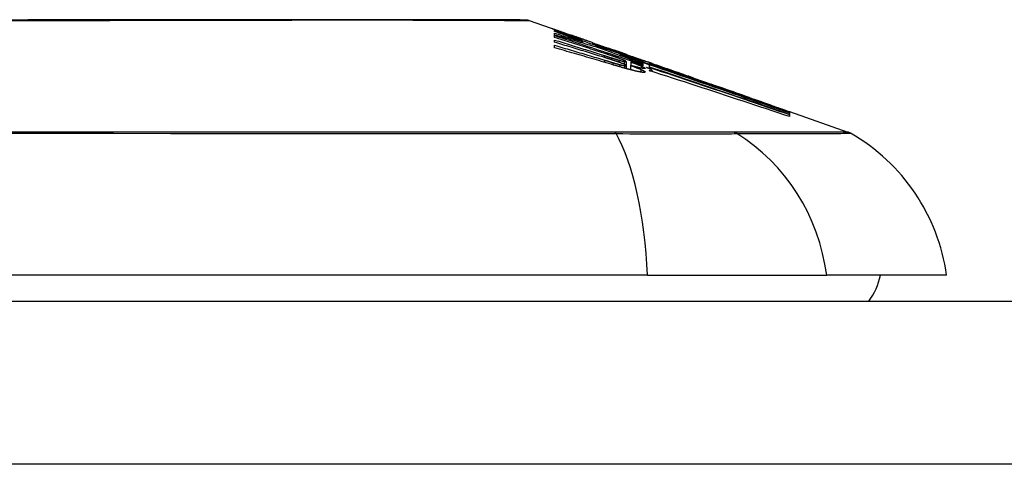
# Model space of a CAD drawing. Header units: inches. Extents: x 15 to 513, y 46 to 241.
# Tile 227 of 256: x 96.383 to 96.981, y 240.817 to 241.087. Entities that reach past the tile are written whole.
import ezdxf

# ---------------------------------------------------------------- set-up
doc = ezdxf.new("R2010")
doc.units = ezdxf.units.IN
doc.header["$MEASUREMENT"] = 0
doc.layers.add('Visible Edges(ANSI)', color=7, linetype='Continuous', lineweight=25)
doc.layers.add('Visible Tangent Edges(ANSI)', color=7, linetype='Continuous', lineweight=25)

msp = doc.modelspace()

# ---------------------------------------------------------------- linework, layer by layer
at = {"layer": 'Visible Edges(ANSI)'}
for p, q in [((96.69244, 241.08635), (96.70925, 241.08047)), ((96.7079, 241.07974), (96.7079, 241.08036)), ((96.7079, 241.07747), (96.7079, 241.07857)), ((96.71432, 241.07867), (96.71786, 241.07742)), ((96.71753, 241.0775), (96.71753, 241.07709)), ((96.7079, 241.07607), (96.7079, 241.0772)), ((96.7079, 241.07311), (96.7079, 241.07447)), ((96.72447, 241.0749), (96.72447, 241.0746)), ((96.72478, 241.07349), (96.72478, 241.07265)), ((96.7311, 241.07228), (96.7311, 241.07282)), ((96.7079, 241.06974), (96.7079, 241.07126)), ((96.73607, 241.06999), (96.73607, 241.06927)), ((96.74394, 241.06833), (96.74042, 241.06956)), ((96.74042, 241.06956), (96.74042, 241.06936)), ((96.74042, 241.06936), (96.74042, 241.06906)), ((96.74747, 241.06576), (96.74747, 241.06506)), ((96.75155, 241.06564), (96.75477, 241.06452)), ((96.75181, 241.06552), (96.75181, 241.06521)), ((96.7513, 241.06144), (96.7513, 241.05901)), ((96.7542, 241.06119), (96.7542, 241.06117)), ((96.7542, 241.06117), (96.7542, 241.05902)), ((96.76374, 241.05998), (96.75806, 241.06206)), ((96.75986, 241.06275), (96.76444, 241.06115)), ((96.76145, 241.06176), (96.76145, 241.06131)), ((96.76145, 241.06062), (96.76145, 241.05988)), ((96.76145, 241.05957), (96.76145, 241.0588)), ((96.76558, 241.0593), (96.76374, 241.05998)), ((96.76451, 241.06113), (96.76444, 241.06115)), ((96.76572, 241.05977), (96.76572, 241.06044)), ((96.76572, 241.05977), (96.76572, 241.05959)), ((96.76704, 241.0602), (96.76704, 241.06016)), ((96.7513, 241.05901), (96.7513, 241.05715)), ((96.75399, 241.05908), (96.75399, 241.05643)), ((96.76362, 241.05785), (96.76558, 241.0572)), ((96.76558, 241.05803), (96.76558, 241.0593)), ((96.76558, 241.0572), (96.76558, 241.05781)), ((96.76558, 241.0572), (96.76558, 241.05697)), ((96.76704, 241.05597), (96.76704, 241.05536)), ((96.79248, 241.05134), (96.80304, 241.04764)), ((96.84829, 241.03165), (96.84829, 241.03113)), ((96.85052, 241.03102), (96.85052, 241.03035)), ((96.85052, 241.03102), (96.88597, 241.01862)), ((96.85052, 241.03087), (96.85052, 241.03086)), ((96.85052, 241.03086), (96.85052, 241.03085)), ((96.85052, 241.03085), (96.85052, 241.03035)), ((96.85052, 241.03026), (96.85052, 241.02936)), ((96.85052, 241.02922), (96.85052, 241.02797)), ((96.76432, 240.93171), (95.90694, 240.93171)), ((96.76432, 240.93171), (96.8731, 240.93171)), ((96.94586, 240.93171), (96.8731, 240.93171)), ((69.53313, 240.91596), (123.13813, 240.91596))]:
    msp.add_line(p, q, dxfattribs=at)
at = {"layer": 'Visible Edges(ANSI)', "flags": 128}
for points in [[(96.69083, 241.08663), (96.6904, 241.08663), (96.68911, 241.08663), (96.68697, 241.08664), (96.684, 241.08665), (96.6802, 241.08666), (96.67556, 241.08667), (96.67008, 241.08669), (96.66379, 241.0867), (96.6567, 241.08672), (96.64884, 241.08673), (96.64025, 241.08675), (96.63095, 241.08677), (96.62095, 241.08678), (96.61026, 241.0868), (96.59891, 241.08681), (96.58693, 241.08682), (96.57435, 241.08681), (96.56117, 241.0868), (96.54746, 241.08678), (96.53326, 241.08677), (96.51856, 241.08675), (96.50338, 241.08673), (96.48779, 241.08672), (96.47184, 241.0867), (96.45559, 241.08669), (96.43909, 241.08667), (96.42233, 241.08666), (96.40533, 241.08665), (96.38814, 241.08664), (96.37082, 241.08663)], [(96.7107, 241.07962), (96.7101, 241.07985), (96.70955, 241.08007), (96.70905, 241.08026), (96.7086, 241.08044), (96.70819, 241.08061), (96.70783, 241.08075), (96.70752, 241.08088), (96.70725, 241.081), (96.70704, 241.08109), (96.70686, 241.08117), (96.70673, 241.08123), (96.70663, 241.08128), (96.70658, 241.08132), (96.70656, 241.08134), (96.70657, 241.08134), (96.70663, 241.08134), (96.70672, 241.08132), (96.70685, 241.08128), (96.70702, 241.08123), (96.70724, 241.08116), (96.7075, 241.08107), (96.70781, 241.08097), (96.70817, 241.08084), (96.70858, 241.0807)], [(96.7079, 241.08036), (96.70898, 241.07996), (96.71005, 241.07957), (96.71113, 241.07917), (96.71221, 241.07877), (96.7133, 241.07837), (96.71439, 241.07797), (96.71549, 241.07757), (96.7166, 241.07716), (96.71772, 241.07675), (96.71884, 241.07634), (96.71998, 241.07592), (96.72113, 241.0755), (96.72228, 241.07507), (96.72346, 241.07464), (96.72464, 241.0742), (96.72584, 241.07376), (96.72706, 241.07331), (96.72829, 241.07286), (96.72954, 241.0724), (96.7308, 241.07193), (96.73209, 241.07146), (96.7334, 241.07098), (96.73472, 241.07049), (96.73607, 241.06999)], [(96.72478, 241.07349), (96.72405, 241.07376), (96.72332, 241.07403), (96.72259, 241.0743), (96.72187, 241.07457), (96.72115, 241.07483), (96.72042, 241.0751), (96.71971, 241.07537), (96.71899, 241.07563), (96.71828, 241.07589), (96.71757, 241.07616), (96.71686, 241.07642), (96.71616, 241.07668), (96.71545, 241.07694), (96.71475, 241.0772), (96.71406, 241.07746), (96.71336, 241.07771), (96.71267, 241.07797), (96.71198, 241.07823), (96.71129, 241.07848), (96.71061, 241.07873), (96.70993, 241.07899), (96.70925, 241.07924), (96.70858, 241.07949), (96.7079, 241.07974)], [(96.7079, 241.07857), (96.70861, 241.07836), (96.70931, 241.07816), (96.71002, 241.07795), (96.71072, 241.07774), (96.71143, 241.07753), (96.71213, 241.07732), (96.71283, 241.07711), (96.71354, 241.0769), (96.71424, 241.07669), (96.71495, 241.07648), (96.71565, 241.07627), (96.71635, 241.07606), (96.71706, 241.07584), (96.71776, 241.07563), (96.71846, 241.07542), (96.71917, 241.07521), (96.71987, 241.07499), (96.72057, 241.07478), (96.72128, 241.07456), (96.72198, 241.07435), (96.72268, 241.07413), (96.72338, 241.07392), (96.72408, 241.0737), (96.72478, 241.07349)], [(96.73638, 241.06917), (96.7352, 241.06953), (96.73402, 241.06989), (96.73284, 241.07025), (96.73166, 241.0706), (96.73048, 241.07096), (96.72929, 241.07131), (96.72811, 241.07166), (96.72692, 241.07202), (96.72574, 241.07237), (96.72455, 241.07272), (96.72337, 241.07306), (96.72218, 241.07341), (96.72099, 241.07376), (96.7198, 241.0741), (96.71861, 241.07445), (96.71742, 241.07479), (96.71623, 241.07513), (96.71504, 241.07547), (96.71385, 241.07581), (96.71266, 241.07614), (96.71147, 241.07648), (96.71028, 241.07681), (96.70909, 241.07714), (96.7079, 241.07747)], [(96.70858, 241.0807), (96.70874, 241.08065), (96.70891, 241.08059), (96.70909, 241.08052), (96.70928, 241.08046), (96.70947, 241.08039), (96.70967, 241.08032), (96.70987, 241.08025), (96.71008, 241.08018), (96.7103, 241.0801), (96.71052, 241.08002), (96.71075, 241.07994), (96.71099, 241.07986), (96.71123, 241.07977), (96.71149, 241.07968), (96.71174, 241.07959), (96.71201, 241.0795), (96.71228, 241.0794), (96.71255, 241.0793), (96.71283, 241.0792), (96.71312, 241.0791), (96.71341, 241.079), (96.71371, 241.07889), (96.71401, 241.07878), (96.71432, 241.07867)], [(96.72447, 241.0746), (96.72381, 241.07483), (96.72314, 241.07507), (96.72248, 241.07531), (96.72182, 241.07554), (96.72116, 241.07578), (96.72051, 241.07601), (96.71987, 241.07624), (96.71923, 241.07647), (96.7186, 241.0767), (96.71798, 241.07692), (96.71736, 241.07715), (96.71676, 241.07737), (96.71617, 241.07758), (96.71559, 241.07779), (96.71503, 241.078), (96.71448, 241.0782), (96.71394, 241.0784), (96.71342, 241.07859), (96.71292, 241.07878), (96.71244, 241.07896), (96.71197, 241.07914), (96.71153, 241.07931), (96.7111, 241.07947), (96.7107, 241.07962)], [(96.72075, 241.07644), (96.72026, 241.07661), (96.71982, 241.07676), (96.71942, 241.0769), (96.71906, 241.07702), (96.71874, 241.07713), (96.71847, 241.07722), (96.71823, 241.0773), (96.71803, 241.07736), (96.71787, 241.07741), (96.71775, 241.07745), (96.71765, 241.07748), (96.71759, 241.07749), (96.71755, 241.0775), (96.71753, 241.0775), (96.71755, 241.07748), (96.71761, 241.07745), (96.71772, 241.0774), (96.71786, 241.07734), (96.71806, 241.07726), (96.71831, 241.07717), (96.7186, 241.07705), (96.71894, 241.07692), (96.71933, 241.07678), (96.71976, 241.07661)], [(96.7079, 241.0772), (96.71013, 241.07648), (96.71236, 241.07575), (96.71459, 241.07503), (96.71683, 241.0743), (96.71906, 241.07357), (96.7213, 241.07284), (96.72354, 241.0721), (96.72579, 241.07137), (96.72803, 241.07063), (96.73027, 241.0699), (96.73251, 241.06916), (96.73475, 241.06842), (96.73699, 241.06768), (96.73923, 241.06694), (96.74147, 241.06621), (96.7437, 241.06547), (96.74594, 241.06473), (96.74816, 241.06399), (96.75039, 241.06325), (96.75261, 241.06251), (96.75483, 241.06178), (96.75704, 241.06104), (96.75925, 241.06031), (96.76145, 241.05957)], [(96.73897, 241.0661), (96.73768, 241.06652), (96.73639, 241.06693), (96.7351, 241.06735), (96.73381, 241.06777), (96.73252, 241.06819), (96.73123, 241.06861), (96.72993, 241.06902), (96.72864, 241.06944), (96.72734, 241.06986), (96.72605, 241.07027), (96.72475, 241.07069), (96.72346, 241.07111), (96.72216, 241.07152), (96.72086, 241.07194), (96.71957, 241.07235), (96.71827, 241.07277), (96.71697, 241.07318), (96.71568, 241.0736), (96.71438, 241.07401), (96.71308, 241.07442), (96.71179, 241.07484), (96.71049, 241.07525), (96.7092, 241.07566), (96.7079, 241.07607)], [(96.7079, 241.07447), (96.70916, 241.07408), (96.71041, 241.07369), (96.71166, 241.07331), (96.71291, 241.07292), (96.71417, 241.07253), (96.71542, 241.07214), (96.71667, 241.07176), (96.71793, 241.07137), (96.71918, 241.07098), (96.72043, 241.07059), (96.72169, 241.0702), (96.72294, 241.0698), (96.72419, 241.06941), (96.72544, 241.06902), (96.72669, 241.06863), (96.72795, 241.06824), (96.7292, 241.06784), (96.73045, 241.06745), (96.7317, 241.06706), (96.73295, 241.06666), (96.7342, 241.06627), (96.73544, 241.06588), (96.73669, 241.06548), (96.73794, 241.06509)], [(96.73773, 241.064), (96.73649, 241.06439), (96.73525, 241.06477), (96.73401, 241.06515), (96.73277, 241.06554), (96.73153, 241.06592), (96.73029, 241.0663), (96.72905, 241.06668), (96.72781, 241.06706), (96.72656, 241.06745), (96.72532, 241.06783), (96.72408, 241.06821), (96.72283, 241.06859), (96.72159, 241.06897), (96.72035, 241.06935), (96.7191, 241.06972), (96.71786, 241.0701), (96.71661, 241.07048), (96.71537, 241.07086), (96.71412, 241.07123), (96.71288, 241.07161), (96.71164, 241.07199), (96.71039, 241.07236), (96.70915, 241.07273), (96.7079, 241.07311)], [(96.71976, 241.07661), (96.71991, 241.07656), (96.72007, 241.0765), (96.72023, 241.07644), (96.72039, 241.07638), (96.72056, 241.07632), (96.72073, 241.07626), (96.7209, 241.07619), (96.72108, 241.07613), (96.72127, 241.07606), (96.72145, 241.07599), (96.72164, 241.07592), (96.72184, 241.07585), (96.72203, 241.07578), (96.72223, 241.0757), (96.72244, 241.07563), (96.72265, 241.07555), (96.72286, 241.07548), (96.72308, 241.0754), (96.7233, 241.07532), (96.72353, 241.07524), (96.72376, 241.07516), (96.72399, 241.07507), (96.72423, 241.07499), (96.72447, 241.0749)], [(96.7311, 241.07282), (96.73064, 241.07298), (96.73017, 241.07314), (96.72971, 241.07331), (96.72924, 241.07347), (96.72878, 241.07363), (96.72832, 241.0738), (96.72785, 241.07396), (96.7274, 241.07412), (96.72694, 241.07428), (96.72649, 241.07443), (96.72604, 241.07459), (96.72558, 241.07475), (96.72514, 241.07491), (96.72469, 241.07506), (96.72426, 241.07521), (96.72383, 241.07537), (96.7234, 241.07551), (96.72299, 241.07566), (96.72258, 241.0758), (96.72219, 241.07594), (96.72181, 241.07607), (96.72144, 241.0762), (96.72108, 241.07632), (96.72075, 241.07644)], [(96.7311, 241.07275), (96.73161, 241.07257), (96.73211, 241.07239), (96.73259, 241.07223), (96.73305, 241.07206), (96.7335, 241.07191), (96.73393, 241.07176), (96.73433, 241.07162), (96.73472, 241.07148), (96.73508, 241.07135), (96.73544, 241.07123), (96.7358, 241.0711), (96.73616, 241.07098), (96.73652, 241.07085), (96.73688, 241.07073), (96.73723, 241.0706), (96.73759, 241.07048), (96.73795, 241.07035), (96.7383, 241.07023), (96.73866, 241.07011), (96.73901, 241.06998), (96.73937, 241.06986), (96.73972, 241.06974), (96.74007, 241.06961), (96.74042, 241.06949)], [(96.74301, 241.06818), (96.74252, 241.06834), (96.74203, 241.06851), (96.74154, 241.06868), (96.74105, 241.06885), (96.74056, 241.06901), (96.74006, 241.06918), (96.73957, 241.06935), (96.73907, 241.06952), (96.73858, 241.06969), (96.73808, 241.06986), (96.73759, 241.07003), (96.73709, 241.0702), (96.7366, 241.07037), (96.7361, 241.07054), (96.7356, 241.07072), (96.7351, 241.07089), (96.7346, 241.07106), (96.7341, 241.07123), (96.7336, 241.07141), (96.7331, 241.07158), (96.7326, 241.07175), (96.7321, 241.07193), (96.7316, 241.0721), (96.7311, 241.07228)], [(96.7079, 241.07126), (96.70917, 241.07089), (96.71043, 241.07052), (96.7117, 241.07015), (96.71297, 241.06978), (96.71423, 241.06941), (96.7155, 241.06904), (96.71677, 241.06867), (96.71803, 241.06829), (96.7193, 241.06792), (96.72056, 241.06755), (96.72183, 241.06717), (96.72309, 241.0668), (96.72436, 241.06642), (96.72562, 241.06605), (96.72689, 241.06567), (96.72815, 241.06529), (96.72942, 241.06491), (96.73068, 241.06454), (96.73194, 241.06416), (96.7332, 241.06378), (96.73447, 241.0634), (96.73573, 241.06302), (96.73699, 241.06264), (96.73825, 241.06226)], [(96.74374, 241.05932), (96.74225, 241.05977), (96.74076, 241.06021), (96.73927, 241.06065), (96.73778, 241.06109), (96.73629, 241.06153), (96.7348, 241.06197), (96.73331, 241.06241), (96.73182, 241.06285), (96.73033, 241.06328), (96.72883, 241.06372), (96.72734, 241.06415), (96.72585, 241.06459), (96.72435, 241.06502), (96.72286, 241.06546), (96.72136, 241.06589), (96.71987, 241.06632), (96.71837, 241.06675), (96.71688, 241.06718), (96.71538, 241.06761), (96.71388, 241.06804), (96.71239, 241.06846), (96.71089, 241.06889), (96.7094, 241.06931), (96.7079, 241.06974)], [(96.73607, 241.06999), (96.73713, 241.06966), (96.73819, 241.06932), (96.73925, 241.06898), (96.74031, 241.06865), (96.74137, 241.06831), (96.74243, 241.06797), (96.74349, 241.06763), (96.74455, 241.06729), (96.74561, 241.06694), (96.74667, 241.0666), (96.74773, 241.06626), (96.74879, 241.06592), (96.74985, 241.06557), (96.7509, 241.06523), (96.75196, 241.06488), (96.75302, 241.06454), (96.75407, 241.06419), (96.75513, 241.06385), (96.75619, 241.0635), (96.75724, 241.06315), (96.75829, 241.06281), (96.75934, 241.06246), (96.7604, 241.06211), (96.76145, 241.06176)], [(96.76145, 241.05988), (96.76044, 241.06025), (96.75943, 241.06062), (96.75842, 241.061), (96.75742, 241.06137), (96.75641, 241.06174), (96.7554, 241.06212), (96.75439, 241.06249), (96.75338, 241.06286), (96.75237, 241.06324), (96.75135, 241.06362), (96.75033, 241.064), (96.74931, 241.06438), (96.74828, 241.06476), (96.74724, 241.06514), (96.74619, 241.06553), (96.74514, 241.06592), (96.74408, 241.06631), (96.74302, 241.06671), (96.74194, 241.06711), (96.74085, 241.06751), (96.73975, 241.06792), (96.73864, 241.06833), (96.73752, 241.06875), (96.73638, 241.06917)], [(96.74534, 241.06395), (96.7451, 241.06404), (96.74484, 241.06413), (96.74459, 241.06422), (96.74433, 241.06431), (96.74407, 241.0644), (96.74381, 241.06449), (96.74355, 241.06458), (96.74329, 241.06467), (96.74302, 241.06476), (96.74275, 241.06485), (96.74249, 241.06494), (96.74222, 241.06503), (96.74195, 241.06512), (96.74169, 241.06521), (96.74142, 241.0653), (96.74115, 241.06539), (96.74087, 241.06548), (96.7406, 241.06557), (96.74033, 241.06565), (96.74006, 241.06574), (96.73979, 241.06583), (96.73951, 241.06592), (96.73924, 241.06601), (96.73897, 241.0661)], [(96.74042, 241.06936), (96.7408, 241.06923), (96.74118, 241.0691), (96.74156, 241.06897), (96.74194, 241.06884), (96.74232, 241.0687), (96.7427, 241.06857), (96.74308, 241.06844), (96.74345, 241.06831), (96.74383, 241.06819), (96.7442, 241.06806), (96.74456, 241.06793), (96.74493, 241.06781), (96.74529, 241.06768), (96.74565, 241.06756), (96.746, 241.06744), (96.74634, 241.06732), (96.74669, 241.06721), (96.74702, 241.06709), (96.74736, 241.06698), (96.74768, 241.06687), (96.748, 241.06676), (96.74831, 241.06665), (96.74862, 241.06655), (96.74891, 241.06645)], [(96.75316, 241.06476), (96.75277, 241.06489), (96.75238, 241.06502), (96.75199, 241.06515), (96.75159, 241.06528), (96.75119, 241.06542), (96.75079, 241.06555), (96.75038, 241.06569), (96.74997, 241.06583), (96.74955, 241.06596), (96.74914, 241.0661), (96.74872, 241.06624), (96.7483, 241.06639), (96.74787, 241.06653), (96.74744, 241.06667), (96.74701, 241.06682), (96.74658, 241.06697), (96.74614, 241.06711), (96.7457, 241.06726), (96.74526, 241.06741), (96.74481, 241.06756), (96.74437, 241.06772), (96.74392, 241.06787), (96.74347, 241.06802), (96.74301, 241.06818)], [(96.74767, 241.06702), (96.74753, 241.06707), (96.74739, 241.06712), (96.74724, 241.06717), (96.7471, 241.06722), (96.74695, 241.06727), (96.7468, 241.06732), (96.74666, 241.06737), (96.74651, 241.06743), (96.74636, 241.06748), (96.7462, 241.06753), (96.74605, 241.06759), (96.74589, 241.06764), (96.74574, 241.0677), (96.74558, 241.06775), (96.74542, 241.06781), (96.74526, 241.06786), (96.7451, 241.06792), (96.74494, 241.06798), (96.74478, 241.06803), (96.74461, 241.06809), (96.74445, 241.06815), (96.74428, 241.06821), (96.74411, 241.06827), (96.74394, 241.06833)], [(96.76145, 241.06131), (96.76087, 241.06149), (96.76028, 241.06168), (96.7597, 241.06187), (96.75912, 241.06206), (96.75854, 241.06224), (96.75796, 241.06243), (96.75737, 241.06262), (96.75679, 241.0628), (96.75621, 241.06299), (96.75563, 241.06318), (96.75504, 241.06336), (96.75446, 241.06355), (96.75388, 241.06373), (96.7533, 241.06392), (96.75271, 241.0641), (96.75213, 241.06429), (96.75155, 241.06447), (96.75096, 241.06466), (96.75038, 241.06484), (96.7498, 241.06503), (96.74921, 241.06521), (96.74863, 241.06539), (96.74805, 241.06558), (96.74747, 241.06576)], [(96.74747, 241.06576), (96.74803, 241.06555), (96.74859, 241.06535), (96.74916, 241.06514), (96.74973, 241.06493), (96.7503, 241.06472), (96.75087, 241.06451), (96.75145, 241.06429), (96.75203, 241.06408), (96.75261, 241.06387), (96.75319, 241.06366), (96.75377, 241.06344), (96.75435, 241.06323), (96.75494, 241.06301), (96.75552, 241.0628), (96.75611, 241.06258), (96.7567, 241.06236), (96.75729, 241.06215), (96.75788, 241.06193), (96.75847, 241.06171), (96.75907, 241.06149), (96.75966, 241.06128), (96.76025, 241.06106), (96.76085, 241.06084), (96.76145, 241.06062)], [(96.75062, 241.06597), (96.75053, 241.06601), (96.75043, 241.06604), (96.75034, 241.06608), (96.75024, 241.06611), (96.75013, 241.06615), (96.75003, 241.06619), (96.74992, 241.06622), (96.74981, 241.06626), (96.74969, 241.0663), (96.74958, 241.06635), (96.74946, 241.06639), (96.74934, 241.06643), (96.74921, 241.06647), (96.74909, 241.06652), (96.74896, 241.06657), (96.74882, 241.06661), (96.74869, 241.06666), (96.74855, 241.06671), (96.74841, 241.06676), (96.74827, 241.06681), (96.74812, 241.06686), (96.74798, 241.06691), (96.74783, 241.06696), (96.74767, 241.06702)], [(96.74891, 241.06645), (96.74934, 241.06631), (96.74973, 241.06618), (96.75009, 241.06606), (96.75042, 241.06595), (96.7507, 241.06586), (96.75095, 241.06578), (96.75116, 241.06571), (96.75134, 241.06565), (96.75148, 241.06561), (96.7516, 241.06557), (96.75169, 241.06555), (96.75175, 241.06553), (96.75179, 241.06552), (96.75181, 241.06552), (96.75181, 241.06553), (96.75179, 241.06554), (96.75175, 241.06556), (96.75168, 241.06559), (96.75158, 241.06562), (96.75146, 241.06567), (96.7513, 241.06573), (96.75111, 241.0658), (96.75089, 241.06588), (96.75062, 241.06597)], [(96.74265, 241.06244), (96.74245, 241.06251), (96.74224, 241.06258), (96.74204, 241.06264), (96.74183, 241.06271), (96.74163, 241.06277), (96.74143, 241.06284), (96.74122, 241.0629), (96.74102, 241.06297), (96.74081, 241.06303), (96.74061, 241.0631), (96.7404, 241.06316), (96.7402, 241.06323), (96.73999, 241.06329), (96.73979, 241.06336), (96.73958, 241.06342), (96.73938, 241.06349), (96.73917, 241.06355), (96.73897, 241.06362), (96.73876, 241.06368), (96.73855, 241.06375), (96.73835, 241.06381), (96.73814, 241.06387), (96.73794, 241.06394), (96.73773, 241.064)], [(96.73794, 241.06509), (96.73813, 241.06503), (96.73833, 241.06496), (96.73853, 241.0649), (96.73872, 241.06484), (96.73892, 241.06478), (96.73911, 241.06472), (96.73931, 241.06465), (96.73951, 241.06459), (96.7397, 241.06453), (96.7399, 241.06447), (96.7401, 241.0644), (96.74029, 241.06434), (96.74049, 241.06428), (96.74069, 241.06422), (96.74088, 241.06416), (96.74108, 241.0641), (96.74127, 241.06403), (96.74147, 241.06397), (96.74167, 241.06391), (96.74186, 241.06385), (96.74206, 241.06379), (96.74226, 241.06372), (96.74245, 241.06366), (96.74265, 241.0636)], [(96.73825, 241.06226), (96.73846, 241.0622), (96.73867, 241.06213), (96.73888, 241.06207), (96.73909, 241.06201), (96.7393, 241.06194), (96.73952, 241.06188), (96.73973, 241.06181), (96.73994, 241.06175), (96.74015, 241.06169), (96.74036, 241.06162), (96.74057, 241.06156), (96.74079, 241.0615), (96.741, 241.06143), (96.74121, 241.06137), (96.74142, 241.06131), (96.74163, 241.06124), (96.74184, 241.06118), (96.74206, 241.06112), (96.74227, 241.06105), (96.74248, 241.06099), (96.74269, 241.06093), (96.7429, 241.06087), (96.74311, 241.0608), (96.74332, 241.06074)], [(96.74265, 241.0636), (96.74283, 241.06354), (96.74302, 241.06349), (96.7432, 241.06343), (96.74338, 241.06337), (96.74356, 241.06332), (96.74375, 241.06326), (96.74393, 241.0632), (96.74411, 241.06315), (96.74429, 241.06309), (96.74447, 241.06304), (96.74465, 241.06298), (96.74483, 241.06293), (96.74501, 241.06287), (96.74519, 241.06282), (96.74537, 241.06276), (96.74554, 241.06271), (96.74572, 241.06266), (96.7459, 241.0626), (96.74607, 241.06255), (96.74625, 241.0625), (96.74643, 241.06245), (96.7466, 241.0624), (96.74677, 241.06235), (96.74695, 241.0623)], [(96.747, 241.06097), (96.74683, 241.06103), (96.74666, 241.06109), (96.74649, 241.06116), (96.74631, 241.06122), (96.74614, 241.06128), (96.74597, 241.06134), (96.74579, 241.0614), (96.74561, 241.06146), (96.74543, 241.06152), (96.74525, 241.06158), (96.74507, 241.06164), (96.74489, 241.0617), (96.74471, 241.06177), (96.74453, 241.06183), (96.74434, 241.06189), (96.74416, 241.06195), (96.74397, 241.06201), (96.74378, 241.06207), (96.7436, 241.06214), (96.74341, 241.0622), (96.74322, 241.06226), (96.74303, 241.06232), (96.74284, 241.06238), (96.74265, 241.06244)], [(96.74332, 241.06074), (96.7435, 241.06069), (96.74368, 241.06064), (96.74386, 241.06058), (96.74404, 241.06053), (96.74421, 241.06048), (96.74439, 241.06043), (96.74457, 241.06038), (96.74474, 241.06032), (96.74492, 241.06027), (96.7451, 241.06022), (96.74527, 241.06017), (96.74545, 241.06012), (96.74562, 241.06008), (96.74579, 241.06003), (96.74596, 241.05998), (96.74614, 241.05993), (96.74631, 241.05988), (96.74648, 241.05984), (96.74664, 241.05979), (96.74681, 241.05975), (96.74698, 241.0597), (96.74714, 241.05966), (96.7473, 241.05962), (96.74747, 241.05957)], [(96.74907, 241.06256), (96.74894, 241.06261), (96.74882, 241.06266), (96.74868, 241.06272), (96.74855, 241.06277), (96.74841, 241.06282), (96.74827, 241.06288), (96.74812, 241.06294), (96.74797, 241.06299), (96.74782, 241.06305), (96.74767, 241.06311), (96.74751, 241.06316), (96.74736, 241.06322), (96.7472, 241.06328), (96.74704, 241.06334), (96.74687, 241.0634), (96.74671, 241.06346), (96.74654, 241.06352), (96.74637, 241.06358), (96.74621, 241.06364), (96.74603, 241.06371), (96.74586, 241.06377), (96.74569, 241.06383), (96.74552, 241.06389), (96.74534, 241.06395)], [(96.74695, 241.0623), (96.74711, 241.06225), (96.74726, 241.0622), (96.74742, 241.06216), (96.74757, 241.06212), (96.74772, 241.06207), (96.74787, 241.06203), (96.74802, 241.06199), (96.74816, 241.06195), (96.7483, 241.06191), (96.74845, 241.06187), (96.74858, 241.06184), (96.74872, 241.0618), (96.74885, 241.06177), (96.74898, 241.06173), (96.74911, 241.0617), (96.74923, 241.06167), (96.74935, 241.06164), (96.74947, 241.06161), (96.74958, 241.06159), (96.74969, 241.06156), (96.7498, 241.06153), (96.74991, 241.06151), (96.75001, 241.06149), (96.75011, 241.06147)], [(96.75011, 241.05977), (96.75001, 241.05982), (96.74991, 241.05986), (96.7498, 241.0599), (96.74969, 241.05995), (96.74958, 241.05999), (96.74947, 241.06004), (96.74936, 241.06009), (96.74924, 241.06013), (96.74912, 241.06018), (96.74899, 241.06023), (96.74887, 241.06028), (96.74874, 241.06033), (96.7486, 241.06038), (96.74847, 241.06043), (96.74833, 241.06049), (96.74819, 241.06054), (96.74805, 241.06059), (96.74791, 241.06065), (96.74776, 241.0607), (96.74761, 241.06075), (96.74746, 241.06081), (96.74731, 241.06086), (96.74716, 241.06092), (96.747, 241.06097)], [(96.74747, 241.05957), (96.74761, 241.05954), (96.74775, 241.0595), (96.74789, 241.05946), (96.74803, 241.05943), (96.74817, 241.05939), (96.7483, 241.05936), (96.74843, 241.05933), (96.74856, 241.0593), (96.74869, 241.05927), (96.74881, 241.05924), (96.74893, 241.05921), (96.74905, 241.05918), (96.74917, 241.05916), (96.74928, 241.05913), (96.7494, 241.05911), (96.7495, 241.05908), (96.74961, 241.05906), (96.74971, 241.05904), (96.74981, 241.05902), (96.7499, 241.059), (96.75, 241.05899), (96.75009, 241.05897), (96.75018, 241.05895), (96.75026, 241.05894)], [(96.75083, 241.06178), (96.75079, 241.0618), (96.75074, 241.06182), (96.75069, 241.06185), (96.75064, 241.06188), (96.75058, 241.0619), (96.75052, 241.06193), (96.75046, 241.06196), (96.7504, 241.06199), (96.75033, 241.06202), (96.75027, 241.06206), (96.75019, 241.06209), (96.75012, 241.06212), (96.75004, 241.06215), (96.74997, 241.06219), (96.74988, 241.06222), (96.7498, 241.06226), (96.74972, 241.0623), (96.74963, 241.06233), (96.74954, 241.06237), (96.74945, 241.06241), (96.74936, 241.06245), (96.74926, 241.06248), (96.74917, 241.06252), (96.74907, 241.06256)], [(96.75011, 241.06147), (96.75026, 241.06143), (96.7504, 241.06141), (96.75053, 241.06138), (96.75064, 241.06137), (96.75074, 241.06135), (96.75083, 241.06134), (96.75091, 241.06134), (96.75098, 241.06133), (96.75105, 241.06133), (96.7511, 241.06133), (96.75115, 241.06134), (96.75119, 241.06135), (96.75122, 241.06136), (96.75124, 241.06137), (96.75126, 241.06138), (96.75128, 241.06139), (96.75129, 241.06141), (96.7513, 241.06143), (96.75129, 241.06145), (96.75127, 241.06148), (96.75122, 241.06153), (96.75114, 241.06159), (96.75101, 241.06167), (96.75083, 241.06178)], [(96.75026, 241.05894), (96.75043, 241.05891), (96.75057, 241.05889), (96.7507, 241.05888), (96.75082, 241.05887), (96.75091, 241.05887), (96.751, 241.05887), (96.75107, 241.05887), (96.75113, 241.05888), (96.75118, 241.05889), (96.75122, 241.05891), (96.75125, 241.05893), (96.75128, 241.05895), (96.75129, 241.05897), (96.7513, 241.059), (96.75129, 241.05904), (96.75127, 241.05909), (96.75123, 241.05914), (96.75117, 241.0592), (96.75107, 241.05927), (96.75095, 241.05935), (96.75079, 241.05944), (96.7506, 241.05954), (96.75037, 241.05965), (96.75011, 241.05977)], [(96.76026, 241.06243), (96.76004, 241.0625), (96.75981, 241.06258), (96.75958, 241.06265), (96.75934, 241.06273), (96.75909, 241.06281), (96.75884, 241.06289), (96.75858, 241.06297), (96.75831, 241.06306), (96.75804, 241.06315), (96.75776, 241.06324), (96.75747, 241.06334), (96.75718, 241.06343), (96.75687, 241.06353), (96.75657, 241.06363), (96.75625, 241.06374), (96.75593, 241.06384), (96.7556, 241.06395), (96.75527, 241.06406), (96.75493, 241.06417), (96.75459, 241.06428), (96.75424, 241.0644), (96.75389, 241.06452), (96.75353, 241.06464), (96.75316, 241.06476)], [(96.76145, 241.0588), (96.76114, 241.0589), (96.76084, 241.059), (96.76054, 241.0591), (96.76024, 241.0592), (96.75994, 241.0593), (96.75963, 241.0594), (96.75933, 241.0595), (96.75903, 241.0596), (96.75873, 241.0597), (96.75843, 241.0598), (96.75812, 241.0599), (96.75782, 241.06), (96.75752, 241.06009), (96.75722, 241.06019), (96.75692, 241.06029), (96.75661, 241.06039), (96.75631, 241.06049), (96.75601, 241.06059), (96.75571, 241.06069), (96.75541, 241.06079), (96.7551, 241.06089), (96.7548, 241.06099), (96.7545, 241.06109), (96.7542, 241.06119)], [(96.7542, 241.06117), (96.75452, 241.06105), (96.75484, 241.06093), (96.75515, 241.06082), (96.75547, 241.0607), (96.75577, 241.06058), (96.75608, 241.06047), (96.75637, 241.06035), (96.75667, 241.06024), (96.75696, 241.06013), (96.75724, 241.06002), (96.75752, 241.05991), (96.7578, 241.0598), (96.75807, 241.0597), (96.75833, 241.05959), (96.75859, 241.05949), (96.75884, 241.05939), (96.75908, 241.05929), (96.75932, 241.05919), (96.75955, 241.0591), (96.75978, 241.059), (96.76, 241.05891), (96.76021, 241.05882), (96.76042, 241.05873), (96.76062, 241.05864)], [(96.75477, 241.06452), (96.75508, 241.06442), (96.75539, 241.06431), (96.75569, 241.0642), (96.75599, 241.0641), (96.75628, 241.064), (96.75656, 241.0639), (96.75684, 241.0638), (96.75712, 241.06371), (96.75739, 241.06361), (96.75765, 241.06352), (96.75791, 241.06343), (96.75817, 241.06335), (96.75841, 241.06326), (96.75865, 241.06318), (96.75889, 241.06309), (96.75911, 241.06302), (96.75934, 241.06294), (96.75955, 241.06286), (96.75976, 241.06279), (96.75997, 241.06272), (96.76016, 241.06265), (96.76036, 241.06258), (96.76054, 241.06252), (96.76072, 241.06245)], [(96.75802, 241.06223), (96.75834, 241.06213), (96.75866, 241.06203), (96.75898, 241.06193), (96.7593, 241.06182), (96.75962, 241.06172), (96.75994, 241.06162), (96.76027, 241.06152), (96.76059, 241.06141), (96.76091, 241.06131), (96.76123, 241.06121), (96.76155, 241.06111), (96.76187, 241.061), (96.76219, 241.0609), (96.76251, 241.0608), (96.76283, 241.06069), (96.76315, 241.06059), (96.76347, 241.06049), (96.76379, 241.06039), (96.76412, 241.06028), (96.76444, 241.06018), (96.76476, 241.06008), (96.76508, 241.05997), (96.7654, 241.05987), (96.76572, 241.05977)], [(96.85052, 241.03035), (96.8468, 241.03164), (96.84305, 241.03294), (96.83928, 241.03424), (96.83548, 241.03556), (96.83167, 241.03687), (96.82784, 241.0382), (96.82399, 241.03953), (96.82012, 241.04087), (96.81625, 241.0422), (96.81236, 241.04355), (96.80846, 241.04489), (96.80456, 241.04623), (96.80066, 241.04758), (96.79675, 241.04893), (96.79284, 241.05027), (96.78894, 241.05162), (96.78504, 241.05296), (96.78114, 241.0543), (96.77726, 241.05563), (96.77338, 241.05696), (96.76952, 241.05829), (96.76567, 241.05961), (96.76183, 241.06093), (96.75802, 241.06223)], [(96.75806, 241.06206), (96.76187, 241.06076), (96.7657, 241.05945), (96.76955, 241.05813), (96.77341, 241.05681), (96.77729, 241.05548), (96.78117, 241.05415), (96.78507, 241.05282), (96.78897, 241.05148), (96.79287, 241.05014), (96.79677, 241.0488), (96.80068, 241.04745), (96.80458, 241.04611), (96.80848, 241.04477), (96.81237, 241.04343), (96.81626, 241.04209), (96.82013, 241.04075), (96.82399, 241.03942), (96.82784, 241.0381), (96.83167, 241.03677), (96.83549, 241.03546), (96.83928, 241.03415), (96.84305, 241.03284), (96.8468, 241.03155), (96.85052, 241.03026)], [(96.76072, 241.06245), (96.7611, 241.06232), (96.76144, 241.0622), (96.76174, 241.06209), (96.76201, 241.06199), (96.76224, 241.06191), (96.76243, 241.06184), (96.76259, 241.06178), (96.76271, 241.06173), (96.76281, 241.06169), (96.76286, 241.06166), (96.76289, 241.06165), (96.76289, 241.06164), (96.76286, 241.06164), (96.7628, 241.06166), (96.76271, 241.06168), (96.76258, 241.06171), (96.76242, 241.06176), (96.76223, 241.06182), (96.762, 241.06189), (96.76173, 241.06197), (96.76142, 241.06206), (96.76107, 241.06217), (96.76069, 241.0623), (96.76026, 241.06243)], [(96.76681, 241.06024), (96.76689, 241.06022), (96.76694, 241.06021), (96.76699, 241.0602), (96.76702, 241.06019), (96.76703, 241.06019), (96.76704, 241.0602), (96.76702, 241.06021), (96.767, 241.06022), (96.76696, 241.06024), (96.76691, 241.06026), (96.76684, 241.06029), (96.76675, 241.06032), (96.76665, 241.06036), (96.76654, 241.0604), (96.76641, 241.06045), (96.76626, 241.06051), (96.7661, 241.06056), (96.76592, 241.06063), (96.76573, 241.0607), (96.76552, 241.06077), (96.76529, 241.06085), (96.76505, 241.06094), (96.76479, 241.06103), (96.76451, 241.06113)], [(96.76572, 241.06044), (96.76913, 241.05926), (96.77255, 241.05806), (96.77598, 241.05687), (96.77943, 241.05567), (96.78288, 241.05446), (96.78635, 241.05326), (96.78982, 241.05205), (96.79329, 241.05084), (96.79677, 241.04962), (96.80025, 241.04841), (96.80373, 241.0472), (96.8072, 241.04598), (96.81068, 241.04477), (96.81415, 241.04356), (96.81762, 241.04235), (96.82107, 241.04115), (96.82452, 241.03994), (96.82796, 241.03874), (96.83139, 241.03755), (96.8348, 241.03635), (96.8382, 241.03517), (96.84158, 241.03399), (96.84494, 241.03281), (96.84829, 241.03165)], [(96.79248, 241.05134), (96.79142, 241.05171), (96.79035, 241.05208), (96.78929, 241.05245), (96.78822, 241.05283), (96.78716, 241.0532), (96.78609, 241.05357), (96.78502, 241.05394), (96.78395, 241.05432), (96.78288, 241.05469), (96.78181, 241.05506), (96.78074, 241.05543), (96.77967, 241.0558), (96.77859, 241.05618), (96.77752, 241.05655), (96.77645, 241.05692), (96.77538, 241.05729), (96.7743, 241.05766), (96.77323, 241.05803), (96.77216, 241.0584), (96.77109, 241.05877), (96.77002, 241.05914), (96.76895, 241.05951), (96.76788, 241.05987), (96.76681, 241.06024)], [(96.75259, 241.0568), (96.75224, 241.05689), (96.75189, 241.05699), (96.75153, 241.05708), (96.75117, 241.05718), (96.75081, 241.05728), (96.75045, 241.05738), (96.75008, 241.05749), (96.74971, 241.05759), (96.74934, 241.05769), (96.74897, 241.0578), (96.7486, 241.0579), (96.74823, 241.05801), (96.74785, 241.05812), (96.74748, 241.05823), (96.7471, 241.05834), (96.74672, 241.05845), (96.74635, 241.05855), (96.74597, 241.05866), (96.7456, 241.05877), (96.74522, 241.05888), (96.74485, 241.05899), (96.74448, 241.0591), (96.74411, 241.05921), (96.74374, 241.05932)], [(96.75855, 241.05533), (96.75834, 241.05537), (96.75813, 241.05542), (96.75792, 241.05546), (96.7577, 241.05551), (96.75748, 241.05556), (96.75725, 241.05562), (96.75702, 241.05567), (96.75678, 241.05573), (96.75654, 241.05578), (96.7563, 241.05584), (96.75606, 241.0559), (96.75581, 241.05597), (96.75555, 241.05603), (96.75529, 241.05609), (96.75503, 241.05616), (96.75477, 241.05623), (96.75451, 241.05629), (96.75424, 241.05636), (96.75397, 241.05643), (96.7537, 241.0565), (96.75342, 241.05658), (96.75315, 241.05665), (96.75287, 241.05672), (96.75259, 241.0568)], [(96.75399, 241.05908), (96.7543, 241.05897), (96.7546, 241.05886), (96.7549, 241.05874), (96.7552, 241.05863), (96.75549, 241.05853), (96.75578, 241.05842), (96.75606, 241.05831), (96.75633, 241.05821), (96.75661, 241.0581), (96.75688, 241.058), (96.75714, 241.05789), (96.7574, 241.05779), (96.75766, 241.05769), (96.75791, 241.05759), (96.75816, 241.05749), (96.7584, 241.0574), (96.75864, 241.0573), (96.75887, 241.0572), (96.7591, 241.05711), (96.75933, 241.05701), (96.75956, 241.05692), (96.75978, 241.05683), (96.75999, 241.05674), (96.7602, 241.05665)], [(96.76093, 241.05733), (96.76075, 241.05736), (96.76056, 241.0574), (96.76036, 241.05744), (96.76014, 241.05748), (96.75992, 241.05753), (96.75968, 241.05758), (96.75943, 241.05764), (96.75918, 241.0577), (96.75891, 241.05777), (96.75863, 241.05783), (96.75834, 241.05791), (96.75804, 241.05798), (96.75774, 241.05806), (96.75742, 241.05814), (96.7571, 241.05822), (96.75678, 241.05831), (96.75645, 241.0584), (96.75611, 241.05849), (96.75577, 241.05859), (96.75542, 241.05868), (96.75507, 241.05878), (96.75471, 241.05888), (96.75435, 241.05898), (96.75399, 241.05908)], [(96.76186, 241.0548), (96.76178, 241.05481), (96.76169, 241.05481), (96.76159, 241.05482), (96.7615, 241.05483), (96.76139, 241.05484), (96.76128, 241.05485), (96.76117, 241.05486), (96.76105, 241.05488), (96.76093, 241.05489), (96.76081, 241.05491), (96.76068, 241.05493), (96.76054, 241.05495), (96.7604, 241.05497), (96.76026, 241.055), (96.76011, 241.05502), (96.75995, 241.05505), (96.75979, 241.05508), (96.75963, 241.05511), (96.75946, 241.05514), (96.75929, 241.05517), (96.75911, 241.05521), (96.75893, 241.05525), (96.75874, 241.05529), (96.75855, 241.05533)], [(96.7602, 241.05665), (96.76044, 241.05655), (96.76066, 241.05645), (96.76087, 241.05636), (96.76107, 241.05627), (96.76125, 241.05618), (96.76143, 241.0561), (96.7616, 241.05601), (96.76176, 241.05594), (96.76191, 241.05586), (96.76204, 241.05579), (96.76217, 241.05572), (96.76229, 241.05565), (96.76241, 241.05557), (96.76253, 241.05549), (96.76266, 241.0554), (96.76277, 241.0553), (96.76285, 241.0552), (96.76289, 241.0551), (96.76288, 241.05501), (96.76281, 241.05493), (96.76268, 241.05487), (96.76248, 241.05482), (96.76221, 241.0548), (96.76186, 241.0548)], [(96.76062, 241.05864), (96.76107, 241.05844), (96.76147, 241.05826), (96.76182, 241.05809), (96.76211, 241.05793), (96.76236, 241.05779), (96.76256, 241.05767), (96.7627, 241.05757), (96.7628, 241.05748), (96.76286, 241.0574), (96.76289, 241.05734), (96.76289, 241.05729), (96.76287, 241.05725), (96.76283, 241.05722), (96.76277, 241.05719), (96.76269, 241.05717), (96.76258, 241.05716), (96.76245, 241.05715), (96.76231, 241.05716), (96.76213, 241.05717), (96.76194, 241.05718), (96.76172, 241.05721), (96.76148, 241.05724), (96.76121, 241.05728), (96.76093, 241.05733)], [(96.76423, 241.05758), (96.76421, 241.0576), (96.76418, 241.05761), (96.76416, 241.05762), (96.76413, 241.05763), (96.76411, 241.05764), (96.76408, 241.05765), (96.76406, 241.05766), (96.76403, 241.05767), (96.764, 241.05768), (96.76398, 241.05769), (96.76395, 241.0577), (96.76393, 241.05772), (96.7639, 241.05773), (96.76388, 241.05774), (96.76385, 241.05775), (96.76382, 241.05776), (96.7638, 241.05777), (96.76377, 241.05778), (96.76375, 241.05779), (96.76372, 241.0578), (96.76369, 241.05782), (96.76367, 241.05783), (96.76364, 241.05784), (96.76362, 241.05785)], [(96.76536, 241.0559), (96.76561, 241.05587), (96.76584, 241.05584), (96.76605, 241.05582), (96.76624, 241.0558), (96.7664, 241.0558), (96.76655, 241.0558), (96.76668, 241.0558), (96.76679, 241.05581), (96.76687, 241.05583), (96.76694, 241.05585), (96.76699, 241.05589), (96.76703, 241.05593), (96.76704, 241.05598), (96.76701, 241.05605), (96.76695, 241.05613), (96.76685, 241.05623), (96.7667, 241.05635), (96.76649, 241.05648), (96.76624, 241.05663), (96.76594, 241.05679), (96.76559, 241.05696), (96.76519, 241.05716), (96.76473, 241.05736), (96.76423, 241.05758)], [(96.85052, 241.02797), (96.84705, 241.02913), (96.84356, 241.03029), (96.84006, 241.03145), (96.83655, 241.03262), (96.83303, 241.03379), (96.82949, 241.03496), (96.82595, 241.03614), (96.8224, 241.03731), (96.81884, 241.03848), (96.81527, 241.03966), (96.8117, 241.04084), (96.80813, 241.04201), (96.80455, 241.04318), (96.80098, 241.04436), (96.7974, 241.04553), (96.79382, 241.04669), (96.79025, 241.04786), (96.78667, 241.04902), (96.7831, 241.05018), (96.77954, 241.05133), (96.77598, 241.05248), (96.77243, 241.05363), (96.76889, 241.05477), (96.76536, 241.0559)], [(96.85052, 241.02936), (96.84707, 241.03054), (96.8436, 241.03172), (96.84012, 241.0329), (96.83662, 241.03409), (96.8331, 241.03529), (96.82958, 241.03649), (96.82605, 241.03769), (96.8225, 241.03889), (96.81895, 241.04009), (96.81539, 241.0413), (96.81182, 241.0425), (96.80825, 241.04371), (96.80468, 241.04492), (96.80111, 241.04612), (96.79753, 241.04733), (96.79396, 241.04853), (96.79039, 241.04973), (96.78682, 241.05093), (96.78326, 241.05212), (96.77971, 241.05331), (96.77616, 241.0545), (96.77262, 241.05568), (96.7691, 241.05686), (96.76558, 241.05803)], [(96.76558, 241.05781), (96.7691, 241.05664), (96.77263, 241.05547), (96.77616, 241.05429), (96.77971, 241.05311), (96.78326, 241.05192), (96.78683, 241.05073), (96.79039, 241.04954), (96.79396, 241.04834), (96.79753, 241.04714), (96.80111, 241.04594), (96.80468, 241.04474), (96.80825, 241.04354), (96.81182, 241.04233), (96.81539, 241.04113), (96.81894, 241.03993), (96.8225, 241.03873), (96.82604, 241.03753), (96.82958, 241.03633), (96.8331, 241.03514), (96.83661, 241.03395), (96.84011, 241.03276), (96.8436, 241.03158), (96.84707, 241.0304), (96.85052, 241.02922)], [(96.84829, 241.03165), (96.84649, 241.03229), (96.84468, 241.03293), (96.84286, 241.03358), (96.84102, 241.03423), (96.83918, 241.03489), (96.83732, 241.03555), (96.83546, 241.03621), (96.83358, 241.03687), (96.8317, 241.03754), (96.82981, 241.03821), (96.82791, 241.03888), (96.82601, 241.03956), (96.8241, 241.04023), (96.82219, 241.04091), (96.82027, 241.04158), (96.81836, 241.04226), (96.81644, 241.04294), (96.81452, 241.04361), (96.8126, 241.04429), (96.81068, 241.04496), (96.80877, 241.04563), (96.80685, 241.04631), (96.80494, 241.04697), (96.80304, 241.04764)], [(96.83155, 241.03759), (96.83234, 241.03732), (96.83313, 241.03705), (96.83393, 241.03677), (96.83472, 241.0365), (96.83551, 241.03623), (96.8363, 241.03595), (96.83709, 241.03568), (96.83789, 241.03541), (96.83868, 241.03513), (96.83947, 241.03486), (96.84026, 241.03458), (96.84105, 241.03431), (96.84184, 241.03403), (96.84263, 241.03376), (96.84342, 241.03349), (96.84421, 241.03321), (96.845, 241.03294), (96.84579, 241.03266), (96.84658, 241.03239), (96.84737, 241.03211), (96.84816, 241.03184), (96.84894, 241.03157), (96.84973, 241.03129), (96.85052, 241.03102)], [(96.85052, 241.03102), (96.85052, 241.03102), (96.85052, 241.03102), (96.85052, 241.03102), (96.85052, 241.03102), (96.85052, 241.03102), (96.85052, 241.03101), (96.85052, 241.03101), (96.85052, 241.03101), (96.85052, 241.031), (96.85052, 241.031), (96.85052, 241.03099), (96.85052, 241.03098), (96.85052, 241.03098), (96.85052, 241.03097), (96.85052, 241.03096), (96.85052, 241.03095), (96.85052, 241.03095), (96.85052, 241.03094), (96.85052, 241.03093), (96.85052, 241.03091), (96.85052, 241.0309), (96.85052, 241.03089), (96.85052, 241.03088), (96.85052, 241.03087)]]:
    msp.add_lwpolyline(points, dxfattribs=at)
at = {"layer": 'Visible Edges(ANSI)'}
for centre, radius, start, end in [((96.69081, 241.08171), 0.00492, 70.70995, 89.82686), ((96.88272, 241.00933), 0.00984, 60.18311, 70.70995), ((96.82889, 240.91539), 0.11811, 7.9413, 60.18311), ((96.86712, 240.93958), 0.03937, 323.1301, 348.46304)]:
    msp.add_arc(centre, radius, start, end, dxfattribs=at)
at = {"layer": 'Visible Tangent Edges(ANSI)'}
for p, q in [((96.70858, 241.0807), (96.70858, 241.08045)), ((96.71432, 241.07867), (96.71432, 241.07826)), ((96.71976, 241.07661), (96.71976, 241.07628)), ((96.74891, 241.06645), (96.74891, 241.06618)), ((96.73794, 241.06509), (96.73794, 241.06394)), ((96.73825, 241.06226), (96.73825, 241.06095)), ((96.74265, 241.0636), (96.74265, 241.06244)), ((96.74332, 241.06074), (96.74332, 241.05945)), ((96.74695, 241.0623), (96.74695, 241.06099)), ((96.74747, 241.05957), (96.74747, 241.05823)), ((96.75011, 241.06147), (96.75011, 241.05977)), ((96.75477, 241.06452), (96.75477, 241.06423)), ((96.76072, 241.06245), (96.76072, 241.06228)), ((96.75026, 241.05894), (96.75026, 241.05744)), ((96.7602, 241.05665), (96.7602, 241.055)), ((96.76062, 241.05864), (96.76062, 241.05739)), ((96.74444, 241.01865), (96.74396, 241.01865)), ((96.81635, 241.01865), (96.81618, 241.01865)), ((123.13813, 240.81696), (69.53313, 240.81696))]:
    msp.add_line(p, q, dxfattribs=at)
at = {"layer": 'Visible Tangent Edges(ANSI)', "flags": 128}
for points in [[(96.37697, 241.08637), (96.38726, 241.08637), (96.39752, 241.08638), (96.40771, 241.08639), (96.41784, 241.0864), (96.42788, 241.08642), (96.43784, 241.08643), (96.44768, 241.08644), (96.45745, 241.08646), (96.46713, 241.08647), (96.47671, 241.08649), (96.48617, 241.08651), (96.49551, 241.08652), (96.50472, 241.08654), (96.51376, 241.08656), (96.52265, 241.08658), (96.53138, 241.08659), (96.53993, 241.08661), (96.5483, 241.08663), (96.5565, 241.08664), (96.5645, 241.08666)], [(96.5645, 241.08666), (96.56651, 241.08666), (96.5685, 241.08667), (96.57049, 241.08667), (96.57246, 241.08667), (96.57442, 241.08667), (96.57636, 241.08668), (96.57829, 241.08668), (96.58021, 241.08668), (96.58212, 241.08668), (96.58401, 241.08668), (96.58589, 241.08668), (96.58776, 241.08668), (96.58961, 241.08668), (96.59145, 241.08668), (96.59328, 241.08668), (96.59509, 241.08668), (96.59689, 241.08668), (96.59867, 241.08668), (96.60044, 241.08667), (96.6022, 241.08667), (96.60394, 241.08667), (96.60567, 241.08667), (96.60739, 241.08666), (96.60909, 241.08666)], [(96.60909, 241.08666), (96.6156, 241.08664), (96.62189, 241.08663), (96.62794, 241.08661), (96.63374, 241.08659), (96.6393, 241.08657), (96.64461, 241.08656), (96.64966, 241.08654), (96.65445, 241.08652), (96.65898, 241.08651), (96.66323, 241.08649), (96.66721, 241.08647), (96.67091, 241.08646), (96.67433, 241.08644), (96.67745, 241.08643), (96.68028, 241.08642), (96.68282, 241.0864), (96.68507, 241.08639), (96.68702, 241.08638), (96.68867, 241.08637), (96.69002, 241.08637), (96.69108, 241.08636), (96.69183, 241.08636), (96.69228, 241.08635), (96.69244, 241.08635)], [(96.74396, 241.01865), (96.72761, 241.01865), (96.71118, 241.01865), (96.69468, 241.01865), (96.6781, 241.01865), (96.66145, 241.01865), (96.64471, 241.01864), (96.6279, 241.01864), (96.61102, 241.01864), (96.59408, 241.01864), (96.57708, 241.01864), (96.56002, 241.01863), (96.54291, 241.01863), (96.52576, 241.01863), (96.50857, 241.01863), (96.49135, 241.01863), (96.47409, 241.01862), (96.45681, 241.01862), (96.43952, 241.01862), (96.4222, 241.01862), (96.40489, 241.01862), (96.38756, 241.01862), (96.37025, 241.01862)], [(96.37066, 241.01786), (96.40536, 241.01786), (96.44005, 241.01785), (96.47469, 241.01784), (96.50923, 241.01782), (96.54365, 241.0178), (96.57788, 241.01778), (96.61191, 241.01776), (96.64568, 241.01774), (96.67916, 241.01771), (96.71234, 241.01769), (96.74521, 241.01766)], [(96.81618, 241.01865), (96.81464, 241.01865), (96.81295, 241.01865), (96.81111, 241.01865), (96.80912, 241.01865), (96.807, 241.01865), (96.80473, 241.01865), (96.80233, 241.01865), (96.7998, 241.01865), (96.79714, 241.01865), (96.79435, 241.01865), (96.79144, 241.01865), (96.78841, 241.01865), (96.78526, 241.01865), (96.78201, 241.01865), (96.77865, 241.01865), (96.77519, 241.01865), (96.77163, 241.01865), (96.76798, 241.01865), (96.76424, 241.01865), (96.76043, 241.01865), (96.75653, 241.01865), (96.75256, 241.01865), (96.74853, 241.01865), (96.74444, 241.01865)], [(96.74521, 241.01766), (96.74941, 241.01765), (96.75354, 241.01764), (96.75761, 241.01763), (96.7616, 241.01762), (96.76552, 241.01762), (96.76935, 241.01761), (96.77309, 241.01761), (96.77674, 241.0176), (96.78028, 241.0176), (96.78372, 241.0176), (96.78706, 241.0176), (96.79028, 241.0176), (96.79337, 241.0176), (96.79635, 241.0176), (96.79919, 241.0176), (96.80191, 241.0176), (96.80448, 241.01761), (96.80692, 241.01761), (96.80922, 241.01762), (96.81137, 241.01762), (96.81337, 241.01763), (96.81522, 241.01764), (96.81691, 241.01765), (96.81845, 241.01766)], [(96.88597, 241.01862), (96.88585, 241.01862), (96.88549, 241.01862), (96.88488, 241.01862), (96.88403, 241.01862), (96.88293, 241.01862), (96.88159, 241.01862), (96.88, 241.01862), (96.87818, 241.01862), (96.8761, 241.01863), (96.87378, 241.01863), (96.87122, 241.01863), (96.86842, 241.01863), (96.86538, 241.01863), (96.86209, 241.01864), (96.85857, 241.01864), (96.85481, 241.01864), (96.85081, 241.01864), (96.84657, 241.01864), (96.84211, 241.01865), (96.83741, 241.01865), (96.83249, 241.01865), (96.82733, 241.01865), (96.82199, 241.01865), (96.81635, 241.01865)], [(96.81845, 241.01766), (96.82401, 241.01769), (96.82938, 241.01769), (96.83451, 241.0177), (96.83941, 241.01771), (96.84408, 241.01773), (96.84852, 241.01774), (96.85273, 241.01775), (96.8567, 241.01776), (96.86044, 241.01777), (96.86394, 241.01778), (96.8672, 241.0178), (96.87022, 241.0178), (96.873, 241.01781), (96.87554, 241.01782), (96.87784, 241.01783), (96.87989, 241.01784), (96.8817, 241.01784), (96.88327, 241.01785), (96.8846, 241.01785), (96.88569, 241.01786), (96.88653, 241.01786), (96.88713, 241.01786), (96.88749, 241.01786), (96.88761, 241.01787)]]:
    msp.add_lwpolyline(points, dxfattribs=at)
at = {"layer": 'Visible Tangent Edges(ANSI)'}
for centre, major_axis, ratio, start_param, end_param in [((96.74359, 241.00914), (0.00003, 0.00984), 0.32572, 5.760249, 6.023956), ((96.72572, 240.91539), (0, 0.11811), 0.32996, 4.850991, 5.75935), ((96.8138, 241.00914), (-0.00008, 0.00984), 0.945463, 5.751833, 6.01554), ((96.76268, 240.91539), (0, 0.11811), 0.943995, 4.850991, 5.75935)]:
    msp.add_ellipse(centre, major_axis=major_axis, ratio=ratio, start_param=start_param, end_param=end_param, dxfattribs=at)

doc.saveas('drawing.dxf')
